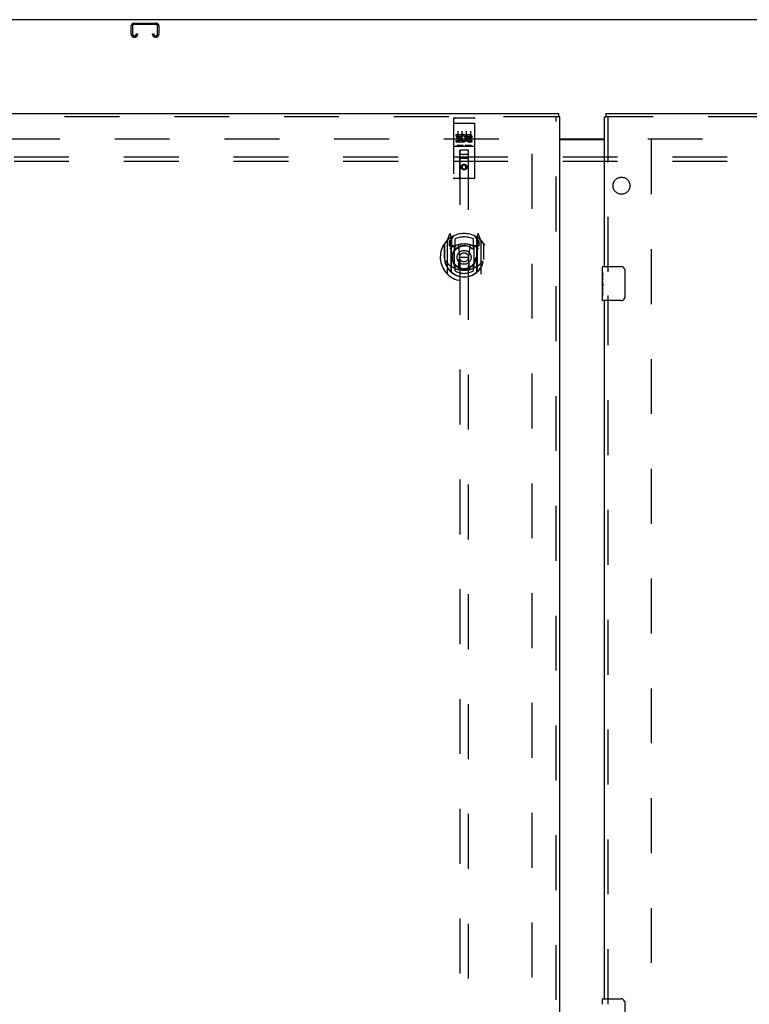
# Model space of a CAD drawing. Header units: inches. Extents: x 0 to 293, y 0 to 190.
# Tile 21 of 30: x 73 to 95, y 109 to 137. Entities that reach past the tile are written whole.
import ezdxf

# ---------------------------------------------------------------- set-up
doc = ezdxf.new("R2010")
doc.units = ezdxf.units.IN
doc.header["$LTSCALE"] = 16.12069
doc.header["$MEASUREMENT"] = 0
doc.linetypes.add('HIDDEN', pattern=[0.2, 0.1, -0.1])
doc.layers.get('0').update_dxf_attribs({"linetype": 'CONTINUOUS'})
for name, color, linetype in [('DEFAULT_2', 8, 'HIDDEN'), ('MAIN_RH_DOOR_ASSEMBLY', 7, 'CONTINUOUS'), ('SECONDARY_LH_DOOR_ASSEMBLY', 7, 'CONTINUOUS'), ('SUBPANEL', 7, 'CONTINUOUS')]:
    doc.layers.add(name, color=color, linetype=linetype)

msp = doc.modelspace()

# ---------------------------------------------------------------- linework, layer by layer
at = {"color": 7, "linetype": 'Continuous'}
for p, q in [((129.461, 137.436), (51.815, 137.436)), ((89.076, 133.936), (90.388, 133.936))]:
    msp.add_line(p, q, dxfattribs=at)
at = {"color": 3, "linetype": 'Continuous'}
msp.add_line((89.076, 133.921), (90.388, 133.921), dxfattribs=at)
at = {"layer": 'DEFAULT_2', "color": 8, "linetype": 'HIDDEN'}
for p, q in [((76.562, 137.332), (77.215, 137.332)), ((76.482, 137.006), (76.482, 137.252)), ((76.522, 137.252), (76.522, 137.006)), ((77.215, 137.292), (76.562, 137.292)), ((77.255, 137.006), (77.255, 137.252)), ((77.295, 137.252), (77.295, 137.006)), ((76.562, 136.966), (76.59, 136.966)), ((76.59, 136.926), (76.562, 136.926)), ((76.63, 137.006), (76.63, 137.02)), ((76.63, 137.02), (76.67, 137.02)), ((76.67, 137.02), (76.67, 137.006)), ((77.107, 137.006), (77.107, 137.02)), ((77.107, 137.02), (77.147, 137.02)), ((77.147, 137.02), (77.147, 137.006)), ((77.187, 136.966), (77.215, 136.966)), ((77.215, 136.926), (77.187, 136.926)), ((53.43, 133.936), (88.367, 133.936)), ((88.263, 60.951), (88.263, 133.921)), ((91.659, 133.936), (126.597, 133.936)), ((91.763, 133.921), (91.763, 60.951))]:
    msp.add_line(p, q, dxfattribs=at)
for centre, radius, start, end in [((76.562, 137.252), 0.08, 90, 180), ((77.215, 137.252), 0.08, 0, 90), ((76.562, 137.252), 0.04, 90, 180), ((77.215, 137.252), 0.04, 0, 90), ((76.562, 137.006), 0.08, 180, 270), ((76.562, 137.006), 0.04, 180, 270), ((76.59, 137.006), 0.08, 270, 360), ((76.59, 137.006), 0.04, 270, 360), ((77.187, 137.006), 0.08, 180, 270), ((77.187, 137.006), 0.04, 180, 270), ((77.215, 137.006), 0.08, 270, 360), ((77.215, 137.006), 0.04, 270, 360)]:
    msp.add_arc(centre, radius, start, end, dxfattribs=at)
at = {"layer": 'MAIN_RH_DOOR_ASSEMBLY', "color": 3, "linetype": 'Continuous'}
for p, q in [((90.388, 130.186), (90.388, 134.582)), ((90.43, 134.686), (127.284, 134.686)), ((90.388, 108.686), (90.388, 129.186))]:
    msp.add_line(p, q, dxfattribs=at)
at = {"layer": 'MAIN_RH_DOOR_ASSEMBLY', "color": 7, "linetype": 'Continuous'}
for p, q in [((90.388, 134.582), (90.43, 134.582)), ((90.43, 134.686), (90.43, 134.582)), ((90.328, 130.025), (90.328, 130.171)), ((90.343, 130.186), (90.883, 130.186)), ((90.328, 129.768), (90.328, 130.025)), ((90.334, 129.969), (90.328, 129.969)), ((90.335, 129.801), (90.335, 129.938)), ((90.983, 130.086), (90.983, 129.286)), ((90.328, 129.801), (90.335, 129.801)), ((90.328, 129.201), (90.328, 129.765)), ((90.33, 129.738), (90.328, 129.738)), ((90.328, 129.607), (90.334, 129.607)), ((90.328, 129.571), (90.335, 129.571)), ((90.335, 129.34), (90.335, 129.571)), ((90.328, 129.508), (90.335, 129.508)), ((90.328, 129.34), (90.335, 129.34)), ((90.883, 129.186), (90.343, 129.186)), ((90.328, 108.525), (90.328, 108.671)), ((90.343, 108.686), (90.883, 108.686)), ((90.983, 108.586), (90.983, 107.786))]:
    msp.add_line(p, q, dxfattribs=at)
at = {"layer": 'MAIN_RH_DOOR_ASSEMBLY', "color": 8, "linetype": 'HIDDEN'}
for p, q in [((127.284, 134.582), (90.43, 134.582)), ((90.492, 130.031), (90.492, 134.582)), ((90.492, 108.531), (90.492, 129.341))]:
    msp.add_line(p, q, dxfattribs=at)
at = {"layer": 'MAIN_RH_DOOR_ASSEMBLY', "color": 7, "linetype": 'Continuous'}
for points in [[(90.977, 130.122), (90.979, 130.117), (90.98, 130.111), (90.982, 130.105), (90.983, 130.099), (90.983, 130.092), (90.983, 130.086)], [(90.328, 130.025), (90.329, 130.022), (90.329, 130.017), (90.33, 130.012), (90.331, 129.998)], [(90.331, 129.998), (90.332, 129.991), (90.333, 129.983), (90.334, 129.974)], [(90.334, 129.974), (90.334, 129.965), (90.335, 129.956), (90.335, 129.947), (90.335, 129.938)], [(90.328, 129.768), (90.329, 129.759), (90.329, 129.75), (90.33, 129.74)], [(90.33, 129.74), (90.333, 129.707), (90.334, 129.695), (90.334, 129.682), (90.335, 129.67), (90.335, 129.657), (90.335, 129.644), (90.335, 129.631), (90.335, 129.618), (90.334, 129.606), (90.334, 129.594), (90.333, 129.582)], [(90.983, 129.286), (90.983, 129.28), (90.983, 129.274), (90.982, 129.267), (90.98, 129.261), (90.979, 129.256), (90.977, 129.25)], [(90.977, 108.622), (90.979, 108.617), (90.98, 108.611), (90.982, 108.605), (90.983, 108.599), (90.983, 108.592), (90.983, 108.586)]]:
    msp.add_lwpolyline(points, dxfattribs=at)
for centre, radius, start, end in [((90.343, 130.171), 0.015, 90, 180), ((90.883, 130.086), 0.1, 21.1999, 90), ((90.883, 129.286), 0.1, 270, 338.7946), ((90.343, 129.201), 0.015, 180, 270), ((90.343, 108.671), 0.015, 90, 180), ((90.883, 108.586), 0.1, 21.1999, 90)]:
    msp.add_arc(centre, radius, start, end, dxfattribs=at)
msp.add_ellipse((90.591, 129.602), major_axis=(0.263, 0), ratio=0.432808, start_param=3.141593, end_param=3.321581, dxfattribs=at)
at = {"layer": 'SECONDARY_LH_DOOR_ASSEMBLY', "color": 3, "linetype": 'Continuous'}
for p, q in [((52.18, 134.686), (89.034, 134.686)), ((89.076, 60.29), (89.076, 134.582))]:
    msp.add_line(p, q, dxfattribs=at)
at = {"layer": 'SECONDARY_LH_DOOR_ASSEMBLY', "color": 8, "linetype": 'HIDDEN'}
for p, q in [((89.034, 134.582), (52.18, 134.582)), ((85.951, 134.524), (85.951, 132.799)), ((85.981, 134.554), (86.546, 134.554)), ((86.576, 132.799), (86.576, 134.524)), ((88.972, 60.29), (88.972, 134.582)), ((85.968, 134.395), (85.967, 134.395)), ((85.968, 134.395), (85.968, 134.395)), ((85.969, 134.395), (85.968, 134.395)), ((85.97, 134.395), (85.969, 134.395)), ((85.971, 134.395), (85.97, 134.395)), ((85.971, 134.395), (85.971, 134.395)), ((85.972, 134.395), (85.971, 134.395)), ((85.973, 134.395), (85.972, 134.395)), ((85.974, 134.395), (85.973, 134.395)), ((85.975, 134.395), (85.974, 134.395)), ((85.975, 134.395), (85.975, 134.395)), ((85.976, 134.395), (85.975, 134.395)), ((85.977, 134.395), (85.976, 134.395)), ((85.978, 134.396), (85.977, 134.395)), ((85.979, 134.396), (85.978, 134.396)), ((85.98, 134.396), (85.979, 134.396)), ((85.98, 134.396), (85.98, 134.396)), ((85.98, 134.396), (86.546, 134.396)), ((86.076, 134.162), (86.076, 133.856)), ((86.201, 134.162), (86.201, 133.856)), ((86.326, 134.162), (86.326, 133.856)), ((86.451, 134.162), (86.451, 133.856)), ((86.546, 134.396), (86.547, 134.396)), ((86.547, 134.396), (86.548, 134.396)), ((86.548, 134.396), (86.548, 134.396)), ((86.548, 134.396), (86.549, 134.395)), ((86.549, 134.395), (86.55, 134.395)), ((86.55, 134.395), (86.551, 134.395)), ((86.551, 134.395), (86.552, 134.395)), ((86.552, 134.395), (86.553, 134.395)), ((86.553, 134.395), (86.553, 134.395)), ((86.553, 134.395), (86.554, 134.395)), ((86.554, 134.395), (86.555, 134.395)), ((86.555, 134.395), (86.556, 134.395)), ((86.556, 134.395), (86.557, 134.395)), ((86.557, 134.395), (86.557, 134.395)), ((86.557, 134.395), (86.558, 134.395)), ((86.558, 134.395), (86.559, 134.395)), ((86.032, 134.018), (86.032, 134.061)), ((86.032, 134.061), (86.188, 134.061)), ((86.032, 134.018), (86.145, 134.018)), ((86.032, 133.848), (86.032, 133.89)), ((86.032, 133.89), (86.145, 133.89)), ((86.053, 133.933), (86.053, 133.976)), ((86.053, 133.976), (86.145, 133.976)), ((86.053, 133.933), (86.145, 133.933)), ((86.145, 133.976), (86.145, 134.018)), ((86.145, 133.89), (86.145, 133.933)), ((86.188, 133.883), (86.188, 134.061)), ((86.188, 133.883), (86.201, 133.902)), ((86.188, 133.848), (86.188, 133.86)), ((86.191, 133.858), (86.188, 133.86)), ((86.212, 134.013), (86.195, 134.052)), ((86.344, 134.018), (86.344, 134.061)), ((86.344, 134.061), (86.436, 134.061)), ((86.344, 134.018), (86.436, 134.018)), ((86.404, 133.933), (86.45, 133.933)), ((86.408, 133.974), (86.436, 133.974)), ((86.408, 133.89), (86.5, 133.89)), ((86.5, 133.848), (86.5, 133.89)), ((85.981, 133.726), (86.546, 133.726)), ((86.032, 133.848), (86.188, 133.848)), ((86.225, 133.742), (86.053, 133.742)), ((86.133, 132.799), (86.137, 133.609)), ((86.138, 133.609), (86.137, 133.609)), ((86.138, 133.609), (86.138, 99.607)), ((86.388, 133.609), (86.138, 133.609)), ((86.475, 133.742), (86.303, 133.742)), ((86.388, 99.607), (86.388, 133.609)), ((86.39, 133.609), (86.388, 133.609)), ((86.393, 132.799), (86.39, 133.609)), ((86.408, 133.848), (86.5, 133.848)), ((86.391, 133.359), (86.136, 133.359)), ((86.178, 133.484), (86.348, 133.484)), ((86.263, 133.18), (86.201, 133.144)), ((86.201, 133.144), (86.201, 133.072)), ((86.201, 133.144), (86.211, 133.139)), ((86.201, 133.072), (86.211, 133.078)), ((86.201, 133.072), (86.263, 133.036)), ((86.263, 133.169), (86.211, 133.139)), ((86.211, 133.139), (86.211, 133.078)), ((86.211, 133.078), (86.263, 133.048)), ((86.263, 133.18), (86.263, 133.169)), ((86.326, 133.144), (86.263, 133.18)), ((86.316, 133.139), (86.263, 133.169)), ((86.263, 133.048), (86.316, 133.078)), ((86.263, 133.036), (86.326, 133.072)), ((86.263, 133.036), (86.263, 133.048)), ((86.326, 133.144), (86.316, 133.139)), ((86.316, 133.078), (86.316, 133.139)), ((86.326, 133.072), (86.316, 133.078)), ((86.326, 133.072), (86.326, 133.144)), ((86.546, 132.769), (85.981, 132.769)), ((85.838, 131.134), (85.768, 130.959)), ((85.86, 131.029), (85.859, 131.029)), ((85.86, 131.029), (85.859, 131.029)), ((85.86, 131.03), (85.86, 131.029)), ((85.881, 131.051), (85.867, 131.131)), ((85.881, 130.035), (85.881, 131.051)), ((85.888, 130.979), (85.958, 131.088)), ((85.888, 130.034), (85.888, 131.038)), ((85.891, 131.013), (85.891, 130.806)), ((85.988, 130.991), (85.988, 130.738)), ((86.538, 130.738), (86.538, 130.991)), ((86.568, 131.088), (86.638, 130.979)), ((86.636, 130.806), (86.636, 131.013)), ((86.638, 130.034), (86.638, 131.038)), ((86.66, 131.131), (86.646, 131.051)), ((86.646, 131.051), (86.646, 130.035)), ((86.667, 131.029), (86.663, 131.032)), ((86.759, 130.959), (86.689, 131.134)), ((85.681, 130.853), (85.681, 130.465)), ((85.688, 130.85), (85.688, 130.393)), ((85.763, 130.948), (85.763, 129.981)), ((85.821, 130.944), (85.821, 130.794)), ((85.881, 130.944), (85.821, 130.944)), ((85.821, 130.794), (85.881, 130.794)), ((85.829, 130.911), (85.859, 130.865)), ((85.888, 130.919), (85.833, 130.919)), ((85.981, 130.793), (85.908, 130.793)), ((85.911, 130.786), (85.977, 130.786)), ((85.981, 130.151), (85.981, 130.783)), ((86.1, 130.809), (86.131, 130.465)), ((86.427, 130.809), (86.396, 130.465)), ((86.618, 130.793), (86.546, 130.793)), ((86.546, 130.783), (86.546, 130.151)), ((86.55, 130.786), (86.616, 130.786)), ((86.693, 130.919), (86.638, 130.919)), ((86.706, 130.944), (86.646, 130.944)), ((86.646, 130.794), (86.706, 130.794)), ((86.668, 130.865), (86.698, 130.911)), ((86.706, 130.794), (86.706, 130.944)), ((86.763, 129.981), (86.763, 130.948)), ((86.838, 130.85), (86.838, 130.393)), ((86.846, 130.465), (86.846, 130.853)), ((85.681, 130.465), (85.696, 130.465)), ((85.688, 130.393), (85.689, 130.39)), ((86.101, 130.125), (86.131, 130.465)), ((86.131, 130.465), (86.396, 130.465)), ((86.426, 130.125), (86.396, 130.465)), ((86.846, 130.465), (86.831, 130.465)), ((86.838, 130.393), (86.838, 130.39)), ((85.988, 130.177), (85.988, 130.074)), ((86.538, 130.074), (86.538, 130.177))]:
    msp.add_line(p, q, dxfattribs=at)
at = {"layer": 'SECONDARY_LH_DOOR_ASSEMBLY', "color": 7, "linetype": 'Continuous'}
for p in [(89.034, 134.686), (89.076, 134.582)]:
    msp.add_line(p, (89.034, 134.582), dxfattribs=at)
at = {"layer": 'SECONDARY_LH_DOOR_ASSEMBLY', "color": 8, "linetype": 'HIDDEN'}
for points in [[(85.967, 134.395), (85.966, 134.395), (85.966, 134.395), (85.966, 134.395), (85.965, 134.394), (85.965, 134.394), (85.965, 134.394), (85.964, 134.394), (85.964, 134.394), (85.964, 134.394), (85.963, 134.394), (85.963, 134.394), (85.963, 134.394), (85.962, 134.394), (85.962, 134.394), (85.962, 134.394), (85.961, 134.394), (85.961, 134.394), (85.961, 134.394), (85.96, 134.394), (85.96, 134.393), (85.96, 134.393), (85.959, 134.393), (85.959, 134.393), (85.959, 134.393), (85.959, 134.393), (85.958, 134.393), (85.958, 134.393), (85.958, 134.393), (85.957, 134.393), (85.957, 134.393), (85.957, 134.393), (85.957, 134.392), (85.956, 134.392), (85.956, 134.392), (85.956, 134.392), (85.956, 134.392), (85.956, 134.392), (85.955, 134.392), (85.955, 134.392), (85.955, 134.392), (85.955, 134.392), (85.954, 134.392), (85.954, 134.392), (85.954, 134.391), (85.954, 134.391), (85.954, 134.391), (85.954, 134.391), (85.953, 134.391), (85.953, 134.391), (85.953, 134.391), (85.953, 134.391), (85.953, 134.391), (85.953, 134.391), (85.952, 134.39), (85.952, 134.39), (85.952, 134.39), (85.952, 134.39), (85.952, 134.39), (85.952, 134.39), (85.952, 134.39), (85.952, 134.39), (85.952, 134.39), (85.951, 134.39), (85.951, 134.389), (85.951, 134.389), (85.951, 134.389), (85.951, 134.389), (85.951, 134.389), (85.951, 134.389), (85.951, 134.389), (85.951, 134.389), (85.951, 134.389), (85.951, 134.389), (85.951, 134.388), (85.951, 134.388), (85.951, 134.388), (85.951, 134.388)], [(86.559, 134.395), (86.56, 134.395), (86.56, 134.395), (86.56, 134.395), (86.561, 134.395), (86.561, 134.395), (86.562, 134.394), (86.562, 134.394), (86.562, 134.394), (86.563, 134.394), (86.563, 134.394), (86.563, 134.394), (86.564, 134.394), (86.564, 134.394), (86.564, 134.394), (86.565, 134.394), (86.565, 134.394), (86.565, 134.394), (86.566, 134.394), (86.566, 134.394), (86.566, 134.394), (86.567, 134.394), (86.567, 134.393), (86.567, 134.393), (86.567, 134.393), (86.568, 134.393), (86.568, 134.393), (86.568, 134.393), (86.569, 134.393), (86.569, 134.393), (86.569, 134.393), (86.569, 134.393), (86.57, 134.393), (86.57, 134.393), (86.57, 134.392), (86.57, 134.392), (86.571, 134.392), (86.571, 134.392), (86.571, 134.392), (86.571, 134.392), (86.572, 134.392), (86.572, 134.392), (86.572, 134.392), (86.572, 134.392), (86.572, 134.392), (86.573, 134.392), (86.573, 134.391), (86.573, 134.391), (86.573, 134.391), (86.573, 134.391), (86.573, 134.391), (86.574, 134.391), (86.574, 134.391), (86.574, 134.391), (86.574, 134.391), (86.574, 134.391), (86.574, 134.39), (86.575, 134.39), (86.575, 134.39), (86.575, 134.39), (86.575, 134.39), (86.575, 134.39), (86.575, 134.39), (86.575, 134.39), (86.575, 134.39), (86.575, 134.39), (86.575, 134.389), (86.575, 134.389), (86.576, 134.389), (86.576, 134.389), (86.576, 134.389), (86.576, 134.389), (86.576, 134.389), (86.576, 134.389), (86.576, 134.389), (86.576, 134.389), (86.576, 134.388), (86.576, 134.388), (86.576, 134.388), (86.576, 134.388)], [(86.053, 133.742), (86.052, 133.742), (86.052, 133.742), (86.052, 133.742), (86.052, 133.742), (86.051, 133.742), (86.051, 133.742), (86.051, 133.742), (86.051, 133.742), (86.051, 133.742), (86.051, 133.742), (86.05, 133.742), (86.05, 133.742), (86.05, 133.742), (86.05, 133.742), (86.05, 133.742), (86.05, 133.742), (86.049, 133.742), (86.049, 133.742), (86.049, 133.742), (86.049, 133.742), (86.049, 133.742), (86.049, 133.742), (86.048, 133.742), (86.048, 133.742), (86.048, 133.742), (86.048, 133.742), (86.048, 133.742), (86.048, 133.742), (86.048, 133.742), (86.048, 133.742), (86.047, 133.742), (86.047, 133.742), (86.047, 133.742), (86.047, 133.742), (86.047, 133.742), (86.047, 133.742), (86.047, 133.742), (86.047, 133.742), (86.047, 133.742), (86.046, 133.742), (86.046, 133.743), (86.046, 133.743), (86.046, 133.743), (86.046, 133.743), (86.046, 133.743), (86.046, 133.743)], [(86.231, 133.743), (86.231, 133.743), (86.231, 133.743), (86.231, 133.743), (86.231, 133.743), (86.23, 133.743), (86.23, 133.742), (86.23, 133.742), (86.23, 133.742), (86.23, 133.742), (86.23, 133.742), (86.23, 133.742), (86.23, 133.742), (86.23, 133.742), (86.23, 133.742), (86.229, 133.742), (86.229, 133.742), (86.229, 133.742), (86.229, 133.742), (86.229, 133.742), (86.229, 133.742), (86.229, 133.742), (86.229, 133.742), (86.228, 133.742), (86.228, 133.742), (86.228, 133.742), (86.228, 133.742), (86.228, 133.742), (86.228, 133.742), (86.227, 133.742), (86.227, 133.742), (86.227, 133.742), (86.227, 133.742), (86.227, 133.742), (86.227, 133.742), (86.226, 133.742), (86.226, 133.742), (86.226, 133.742), (86.226, 133.742), (86.226, 133.742), (86.226, 133.742), (86.225, 133.742), (86.225, 133.742), (86.225, 133.742), (86.225, 133.742), (86.225, 133.742)], [(86.303, 133.742), (86.302, 133.742), (86.302, 133.742), (86.302, 133.742), (86.302, 133.742), (86.301, 133.742), (86.301, 133.742), (86.301, 133.742), (86.301, 133.742), (86.301, 133.742), (86.301, 133.742), (86.3, 133.742), (86.3, 133.742), (86.3, 133.742), (86.3, 133.742), (86.3, 133.742), (86.3, 133.742), (86.299, 133.742), (86.299, 133.742), (86.299, 133.742), (86.299, 133.742), (86.299, 133.742), (86.299, 133.742), (86.298, 133.742), (86.298, 133.742), (86.298, 133.742), (86.298, 133.742), (86.298, 133.742), (86.298, 133.742), (86.298, 133.742), (86.298, 133.742), (86.297, 133.742), (86.297, 133.742), (86.297, 133.742), (86.297, 133.742), (86.297, 133.742), (86.297, 133.742), (86.297, 133.742), (86.297, 133.742), (86.297, 133.742), (86.296, 133.742), (86.296, 133.743), (86.296, 133.743), (86.296, 133.743), (86.296, 133.743), (86.296, 133.743), (86.296, 133.743)], [(86.481, 133.743), (86.481, 133.743), (86.481, 133.743), (86.481, 133.743), (86.481, 133.743), (86.48, 133.743), (86.48, 133.742), (86.48, 133.742), (86.48, 133.742), (86.48, 133.742), (86.48, 133.742), (86.48, 133.742), (86.48, 133.742), (86.48, 133.742), (86.48, 133.742), (86.479, 133.742), (86.479, 133.742), (86.479, 133.742), (86.479, 133.742), (86.479, 133.742), (86.479, 133.742), (86.479, 133.742), (86.479, 133.742), (86.478, 133.742), (86.478, 133.742), (86.478, 133.742), (86.478, 133.742), (86.478, 133.742), (86.478, 133.742), (86.477, 133.742), (86.477, 133.742), (86.477, 133.742), (86.477, 133.742), (86.477, 133.742), (86.477, 133.742), (86.476, 133.742), (86.476, 133.742), (86.476, 133.742), (86.476, 133.742), (86.476, 133.742), (86.476, 133.742), (86.475, 133.742), (86.475, 133.742), (86.475, 133.742), (86.475, 133.742), (86.475, 133.742)], [(85.731, 130.351), (85.734, 130.346), (85.737, 130.341), (85.74, 130.336), (85.743, 130.331), (85.746, 130.327), (85.748, 130.323), (85.751, 130.319), (85.754, 130.315), (85.756, 130.311), (85.759, 130.307), (85.761, 130.304), (85.764, 130.301), (85.766, 130.297), (85.768, 130.294), (85.771, 130.291), (85.773, 130.289), (85.775, 130.286), (85.777, 130.283), (85.779, 130.281), (85.781, 130.278), (85.783, 130.276), (85.785, 130.273), (85.787, 130.271), (85.789, 130.269), (85.791, 130.267), (85.793, 130.265), (85.794, 130.263), (85.796, 130.262), (85.798, 130.26), (85.8, 130.258), (85.801, 130.257), (85.803, 130.255), (85.804, 130.254), (85.806, 130.252), (85.808, 130.251), (85.809, 130.25)], [(86.451, 130.108), (86.446, 130.106), (86.441, 130.105), (86.435, 130.103), (86.43, 130.102), (86.424, 130.101), (86.419, 130.1), (86.413, 130.098), (86.408, 130.097), (86.402, 130.096), (86.397, 130.095), (86.391, 130.094), (86.386, 130.093), (86.38, 130.092), (86.375, 130.091), (86.369, 130.09), (86.364, 130.089), (86.358, 130.089), (86.353, 130.088), (86.347, 130.087), (86.342, 130.086), (86.336, 130.086), (86.33, 130.085), (86.325, 130.085), (86.319, 130.084), (86.314, 130.084), (86.308, 130.083), (86.303, 130.083), (86.297, 130.083), (86.291, 130.083), (86.286, 130.082), (86.28, 130.082), (86.275, 130.082), (86.269, 130.082), (86.263, 130.082), (86.258, 130.082), (86.252, 130.082), (86.247, 130.082), (86.241, 130.082), (86.235, 130.083), (86.23, 130.083), (86.224, 130.083), (86.219, 130.083), (86.213, 130.084), (86.208, 130.084), (86.202, 130.085), (86.196, 130.085), (86.191, 130.086), (86.185, 130.086), (86.18, 130.087), (86.174, 130.088), (86.169, 130.089), (86.163, 130.089), (86.157, 130.09), (86.152, 130.091), (86.146, 130.092), (86.141, 130.093), (86.135, 130.094), (86.13, 130.095), (86.124, 130.096), (86.119, 130.097), (86.113, 130.098), (86.108, 130.1), (86.103, 130.101), (86.097, 130.102), (86.092, 130.103), (86.086, 130.105), (86.081, 130.106), (86.075, 130.108)], [(86.718, 130.25), (86.719, 130.251), (86.721, 130.252), (86.722, 130.254), (86.724, 130.255), (86.726, 130.257), (86.727, 130.258), (86.729, 130.26), (86.731, 130.262), (86.732, 130.263), (86.734, 130.265), (86.736, 130.267), (86.738, 130.269), (86.74, 130.271), (86.742, 130.273), (86.744, 130.276), (86.746, 130.278), (86.748, 130.281), (86.75, 130.283), (86.752, 130.286), (86.754, 130.288), (86.756, 130.291), (86.759, 130.294), (86.761, 130.297), (86.763, 130.301), (86.766, 130.304), (86.768, 130.307), (86.771, 130.311), (86.773, 130.315), (86.776, 130.319), (86.778, 130.323), (86.781, 130.327), (86.784, 130.331), (86.787, 130.336), (86.79, 130.341), (86.793, 130.346), (86.796, 130.351)]]:
    msp.add_lwpolyline(points, dxfattribs=at)
for centre, radius in [((86.263, 133.109), 0.085), ((86.263, 133.109), 0.0845), ((86.263, 130.458), 0.35), ((86.263, 130.458), 0.335), ((86.263, 130.458), 0.205), ((86.263, 130.458), 0.133)]:
    msp.add_circle(centre, radius, dxfattribs=at)
for centre, radius, start, end in [((85.981, 134.524), 0.03, 90, 180), ((86.546, 134.524), 0.03, 0, 90), ((86.237, 133.954), 0.107, 244.2636, 113.4027), ((86.237, 133.954), 0.0639, 234.8895, 113.4026), ((86.408, 133.911), 0.0635, 90, 270), ((86.408, 133.912), 0.0219, 100.307, 270), ((86.436, 133.996), 0.0644, 282.2995, 90.0775), ((86.436, 133.996), 0.0219, 269.9011, 90), ((85.981, 133.696), 0.03, 90, 180), ((86.178, 133.569), 0.04, 90, 180), ((86.348, 133.569), 0.04, 0, 90), ((86.546, 133.696), 0.03, 0, 90), ((86.178, 133.524), 0.04, 180, 270), ((86.348, 133.524), 0.04, 270, 360), ((85.981, 132.799), 0.03, 180, 270), ((86.103, 132.799), 0.03, 270, 360), ((86.423, 132.799), 0.03, 180, 270), ((86.546, 132.799), 0.03, 270, 360), ((86.263, 130.465), 0.7, 125.5126, 54.4874), ((86.263, 130.458), 0.7, 35.2961, 144.7039), ((85.852, 131.129), 0.015, 10, 158.1959), ((85.868, 131.018), 0.02, 0, 125.5126), ((85.871, 131.013), 0.02, 0, 125.2543), ((85.908, 131.038), 0.02, 121.4688, 179.9992), ((86.263, 130.458), 0.6, 62.7204, 117.2796), ((86.618, 131.038), 0.02, 0, 58.5295), ((86.656, 131.013), 0.02, 54.7457, 180), ((86.658, 131.018), 0.02, 54.4874, 180), ((86.675, 131.129), 0.015, 21.8041, 170), ((85.708, 130.85), 0.02, 144.7039, 180), ((85.778, 130.948), 0.015, 135.0748, 180), ((85.833, 130.914), 0.005, 90, 212.6792), ((86.263, 130.152), 0.7, 53.2319, 126.7681), ((85.7, 130.764), 0.188, 0, 32.6792), ((85.908, 130.813), 0.02, 180, 270), ((85.911, 130.806), 0.02, 180, 270), ((85.977, 130.806), 0.02, 270, 293.464), ((85.996, 130.783), 0.015, 112.9863, 180), ((86.263, 130.145), 0.7, 66.536, 113.464), ((86.018, 130.738), 0.03, 180, 311.1261), ((86.263, 130.458), 0.343, 48.8739, 131.1261), ((86.08, 130.807), 0.02, 5.0796, 105.6131), ((86.446, 130.807), 0.02, 74.3869, 174.9204), ((86.508, 130.738), 0.03, 228.8739, 360), ((86.531, 130.783), 0.015, 0, 67.0137), ((86.55, 130.806), 0.02, 246.536, 270), ((86.616, 130.806), 0.02, 270, 360), ((86.618, 130.813), 0.02, 270, 360), ((86.826, 130.764), 0.188, 147.3208, 180), ((86.693, 130.914), 0.005, 327.3208, 90), ((86.748, 130.948), 0.015, 0, 44.9252), ((86.818, 130.85), 0.02, 0, 35.2961), ((86.263, 130.467), 0.583, 180.2464, 359.7536), ((85.708, 130.393), 0.02, 180, 187.6622), ((86.263, 130.468), 0.58, 187.6622, 352.3378), ((86.818, 130.393), 0.02, 352.3378, 360), ((86.263, 130.782), 0.7, 229.529, 310.471), ((85.996, 130.151), 0.015, 180, 247.0137), ((86.018, 130.177), 0.03, 48.8739, 180), ((86.263, 130.458), 0.343, 228.8739, 311.1261), ((86.081, 130.127), 0.02, 254.4248, 354.9204), ((86.446, 130.127), 0.02, 185.0796, 285.5752), ((86.508, 130.177), 0.03, 0, 131.1261), ((86.531, 130.151), 0.015, 292.9863, 360), ((85.778, 129.981), 0.015, 180, 224.9252), ((85.896, 130.035), 0.015, 180, 229.6413), ((85.908, 130.034), 0.02, 180, 230.6594), ((86.263, 130.468), 0.48, 235.0461, 304.9539), ((86.618, 130.034), 0.02, 309.3378, 359.9984), ((86.631, 130.035), 0.015, 310.3587, 360), ((86.748, 129.981), 0.015, 315.0748, 360)]:
    msp.add_arc(centre, radius, start, end, dxfattribs=at)
at = {"layer": 'SUBPANEL', "color": 8, "linetype": 'HIDDEN'}
for p, q in [((56.92, 133.405), (124.857, 133.405)), ((56.92, 133.28), (124.857, 133.28))]:
    msp.add_line(p, q, dxfattribs=at)
msp.add_circle((90.888, 132.561), 0.25, dxfattribs=at)

doc.saveas('drawing.dxf')
